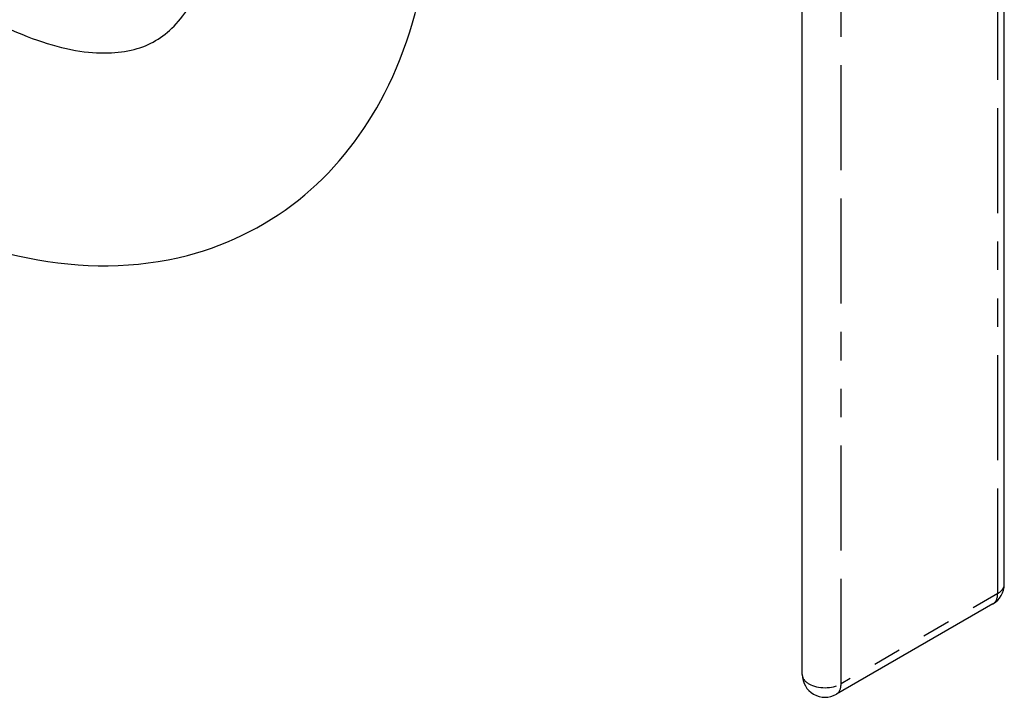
# Paper-space layout 'SHEET_1' of a CAD drawing. Header units: inches. Extents: x 3 to 360, y 8 to 227.
# Tile 68 of 98: x 112.88 to 116.35, y 119.07 to 121.45. Entities that reach past the tile are written whole.
import ezdxf

# ---------------------------------------------------------------- set-up
doc = ezdxf.new("R2010")
doc.units = ezdxf.units.IN
doc.header["$LTSCALE"] = 10.666667
doc.header["$MEASUREMENT"] = 0
doc.linetypes.add('DOUBLE_DASH_DOUBLE_DOT', pattern=[0.74, 0.24, -0.06, 0.24, -0.06, 0.01, -0.06, 0.01, -0.06])
doc.layers.get('0').update_dxf_attribs({"lineweight": 25})
doc.layers.add('PHANTOM', color=7, linetype='DOUBLE_DASH_DOUBLE_DOT', lineweight=25)

psp = doc.layouts.new('SHEET_1')

# ---------------------------------------------------------------- linework, layer by layer
for p, q in [((116.3459, 119.4656), (116.3459, 121.8334)), ((115.6343, 119.1471), (115.6343, 121.515)), ((116.3059, 119.3963), (115.7543, 119.0778))]:
    psp.add_line(p, q)
for centre, start, end in [((116.2659, 119.4656), 300, 0), ((115.7143, 119.1471), 180, 300)]:
    psp.add_arc(centre, 0.08, start, end)
for points, knots in [([(112.3555, 120.8306), (112.533, 120.7281), (112.7176, 120.6534), (113.0937, 120.5774), (113.2866, 120.5768), (113.62, 120.664), (113.7623, 120.7372), (113.9983, 120.9359), (114.0925, 121.0589), (114.2437, 121.3532), (114.2933, 121.5289), (114.3271, 121.7979), (114.3322, 121.8841), (114.3322, 121.9719)], [0, 0, 0, 0, 0.314159, 0.314159, 0.628319, 0.628319, 0.887942, 0.887942, 1.14167, 1.14167, 1.436345, 1.436345, 1.570796, 1.570796, 1.570796, 1.570796]), ([(112.7305, 121.4801), (112.8371, 121.4186), (112.938, 121.3782), (113.1147, 121.3353), (113.1888, 121.3336), (113.3098, 121.3536), (113.355, 121.375), (113.4401, 121.4461), (113.4811, 121.4991), (113.5476, 121.6581), (113.572, 121.7616), (113.5813, 121.9131), (113.5822, 121.9421), (113.5822, 121.9719)], [6.283185, 6.283185, 6.283185, 6.283185, 6.565533, 6.565533, 6.854672, 6.854672, 7.168831, 7.168831, 7.48299, 7.48299, 7.785594, 7.785594, 7.853982, 7.853982, 7.853982, 7.853982])]:
    psp.add_open_spline(points, degree=3, knots=knots)
at = {"layer": 'PHANTOM', "ltscale": 0.144545}
for p, q in [((116.3225, 119.4329), (116.3225, 121.8007)), ((115.7709, 119.1145), (115.7709, 121.4823))]:
    psp.add_line(p, q, dxfattribs=at)
at = {"layer": 'PHANTOM', "ltscale": 0.038805}
psp.add_line((116.3225, 119.4329), (115.7709, 119.1145), dxfattribs=at)
at = {"layer": 'PHANTOM', "ltscale": 0.003034}
for centre, major_axis, start_param, end_param in [((116.2659, 119.4656), (0.08, 0), 5.497787, 6.283185), ((116.2659, 119.4656), (0.04, -0.0693), 0, 0.785398), ((115.7143, 119.1471), (-0.08, 0), 0, 0.785398), ((115.7143, 119.1471), (0.04, -0.0693), 0, 0.785398)]:
    psp.add_ellipse(centre, major_axis=major_axis, ratio=0.57735, start_param=start_param, end_param=end_param, dxfattribs=at)
at = {"layer": 'PHANTOM', "ltscale": 0.006168}
psp.add_ellipse((115.7143, 119.1471), major_axis=(-0.08, 0), ratio=0.57735, start_param=0.785398, end_param=2.356194, dxfattribs=at)

doc.saveas('drawing.dxf')
